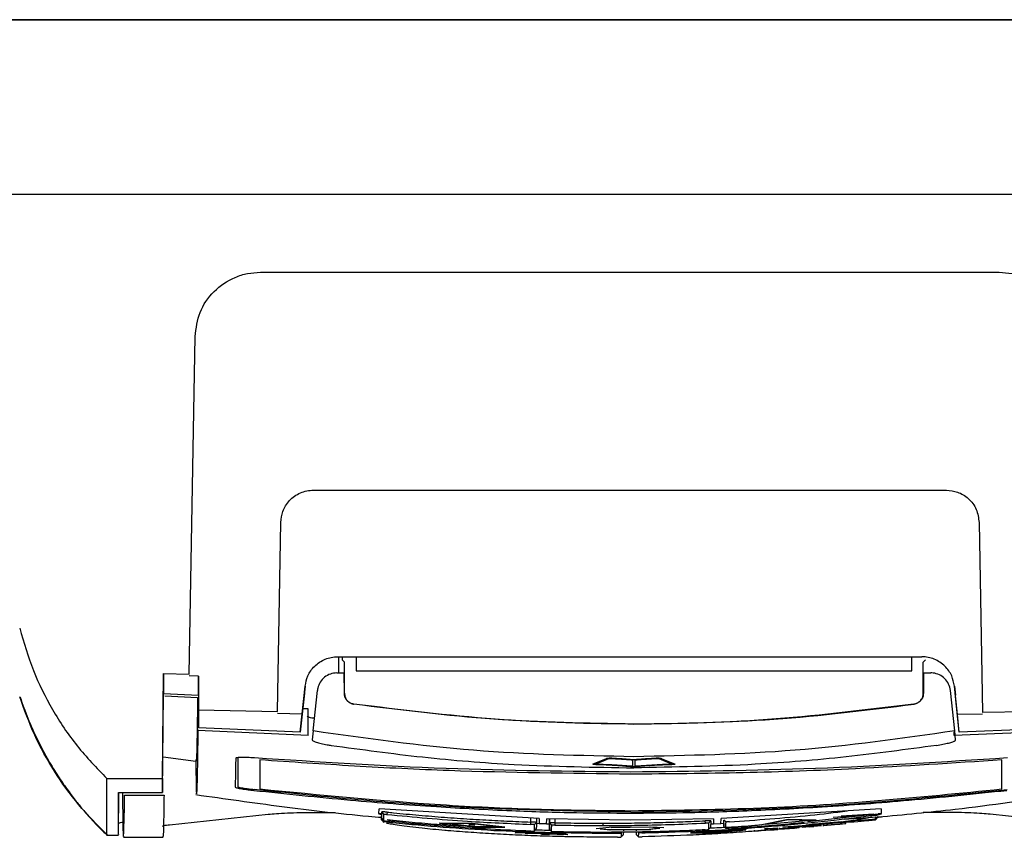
# Model space of a CAD drawing. Extents: x 189 to 1575, y -41 to 1223.
# Tile 29 of 60: x 670 to 760, y 968 to 1043. Entities that reach past the tile are written whole.
import ezdxf

# ---------------------------------------------------------------- set-up
doc = ezdxf.new("R2010")
doc.units = 0
doc.layers.get('0').update_dxf_attribs({"linetype": 'CONTINUOUS'})

msp = doc.modelspace()

# ---------------------------------------------------------------- linework, layer by layer
at = {"color": 7, "linetype": 'Continuous'}
for p, q in [((692.209, 1019.394), (760.016, 1019.394)), ((685.668, 982.503), (686.21, 1013.499)), ((697.073, 999.394), (755.177, 999.394)), ((693.77, 979.081), (694.074, 996.446)), ((758.176, 996.446), (758.481, 978.985)), ((699.297, 984.108), (752.928, 984.108)), ((752.928, 984.087), (699.297, 984.087)), ((699.378, 984.087), (699.371, 982.572)), ((699.378, 984.087), (699.372, 982.572)), ((699.723, 984.087), (699.723, 983.825)), ((699.723, 983.825), (699.923, 983.625)), ((699.923, 982.625), (699.923, 983.625)), ((700.988, 984.087), (700.988, 982.825)), ((751.988, 982.825), (751.988, 984.087)), ((753.253, 983.825), (753.053, 983.625)), ((753.053, 982.625), (753.053, 983.625)), ((683.232, 972.932), (683.312, 982.577)), ((683.312, 982.577), (685.668, 982.503)), ((683.312, 982.577), (683.312, 980.753)), ((699.223, 982.625), (699.91, 982.625)), ((699.912, 980.747), (699.91, 982.625)), ((699.923, 982.625), (699.91, 982.625)), ((699.923, 980.757), (699.923, 982.625)), ((700.988, 982.825), (751.988, 982.825)), ((753.053, 982.625), (753.065, 982.625)), ((753.053, 980.757), (753.053, 982.625)), ((753.065, 982.625), (753.063, 980.747)), ((753.065, 982.625), (753.753, 982.625)), ((686.512, 982.334), (685.666, 982.36)), ((686.512, 982.334), (686.538, 979.242)), ((686.512, 980.579), (686.512, 982.334)), ((683.233, 971.661), (683.312, 980.753)), ((683.312, 980.753), (686.512, 980.579)), ((696.246, 980.772), (695.868, 977.199)), ((696.046, 978.88), (696.315, 981.423)), ((696.313, 981.403), (696.226, 980.582)), ((696.246, 980.772), (696.226, 980.582)), ((696.313, 981.403), (696.313, 981.403)), ((696.315, 981.423), (696.315, 981.423)), ((697.04, 977.303), (697.433, 981.014)), ((699.923, 980.757), (699.912, 980.747)), ((753.063, 980.747), (753.053, 980.757)), ((755.936, 977.303), (755.543, 981.014)), ((755.912, 981.403), (755.909, 981.423)), ((755.91, 981.423), (755.909, 981.423)), ((756.187, 978.805), (755.91, 981.423)), ((755.912, 981.403), (755.998, 980.582)), ((755.912, 981.403), (755.912, 981.403)), ((756.358, 977.19), (755.978, 980.772)), ((755.978, 980.772), (755.998, 980.582)), ((683.439, 980.522), (686.439, 980.356)), ((686.512, 980.579), (686.539, 977.583)), ((700.771, 979.758), (700.781, 979.767)), ((752.204, 979.758), (752.194, 979.767)), ((686.538, 979.242), (693.77, 979.08)), ((686.539, 977.583), (686.538, 979.242)), ((693.768, 978.921), (696.046, 978.88)), ((695.868, 977.199), (696.046, 978.88)), ((696.603, 979.334), (696.094, 979.334)), ((696.581, 976.891), (696.603, 979.334)), ((758.484, 978.838), (756.187, 978.805)), ((756.358, 977.19), (756.187, 978.805)), ((765.686, 979.116), (758.481, 978.985)), ((686.466, 977.344), (686.465, 977.461)), ((696.581, 976.891), (686.466, 977.344)), ((695.867, 977.199), (686.539, 977.583)), ((697.04, 977.303), (696.952, 976.473)), ((755.898, 976.881), (755.895, 977.207)), ((766.013, 977.327), (755.898, 976.878)), ((756.023, 976.473), (755.936, 977.303)), ((765.686, 977.57), (756.359, 977.19)), ((755.996, 976.73), (755.963, 976.73)), ((683.293, 974.94), (686.293, 974.526)), ((686.278, 974.685), (686.305, 971.669)), ((722.733, 974.269), (722.733, 974.275)), ((722.733, 974.275), (722.733, 974.265)), ((722.749, 974.284), (723.972, 974.787)), ((722.749, 974.274), (723.972, 974.777)), ((722.749, 974.284), (722.749, 974.274)), ((722.964, 974.262), (724.188, 974.765)), ((723.972, 974.787), (723.972, 974.777)), ((724.467, 974.818), (724.467, 974.808)), ((726.375, 974.645), (726.375, 974.043)), ((726.488, 974.681), (726.488, 974.671)), ((726.6, 974.043), (726.6, 974.645)), ((728.509, 974.818), (728.509, 974.808)), ((728.788, 974.765), (730.011, 974.262)), ((729.003, 974.787), (730.227, 974.284)), ((729.003, 974.787), (729.003, 974.777)), ((729.003, 974.777), (730.227, 974.274)), ((730.227, 974.284), (730.227, 974.274)), ((730.243, 974.275), (730.24, 974.269)), ((730.243, 974.265), (730.24, 974.259)), ((730.243, 974.275), (730.243, 974.265)), ((722.957, 974.254), (722.956, 974.257)), ((723.114, 974.237), (723.114, 974.227)), ((726.05, 974.07), (726.05, 974.06)), ((726.925, 974.07), (726.925, 974.06)), ((729.862, 974.237), (729.862, 974.227)), ((678.112, 972.932), (683.232, 972.932)), ((683.232, 972.932), (683.233, 971.661)), ((690.133, 973.185), (690.142, 972.177)), ((679.169, 971.661), (683.233, 971.661)), ((679.179, 967.825), (679.213, 971.661)), ((679.739, 971.417), (683.36, 971.417)), ((697.104, 969.822), (699.07, 969.822)), ((703.079, 969.719), (703.098, 970.147)), ((717.8, 969.252), (703.098, 970.147)), ((703.543, 969.65), (703.344, 969.871)), ((703.845, 969.853), (703.822, 969.64)), ((749.192, 970.148), (734.49, 969.253)), ((749.177, 970.147), (749.181, 969.719)), ((749.192, 970.148), (749.181, 969.719)), ((754.999, 969.822), (753.027, 969.822)), ((683.87, 968.688), (692.916, 969.649)), ((703.078, 969.699), (703.076, 969.657)), ((703.319, 969.594), (703.076, 969.657)), ((703.078, 969.699), (703.28, 969.685)), ((703.305, 969.704), (703.079, 969.719)), ((703.327, 969.629), (703.327, 969.156)), ((703.327, 969.156), (703.328, 969.195)), ((703.525, 968.935), (703.327, 969.156)), ((703.327, 969.156), (703.338, 969.141)), ((703.328, 969.195), (703.328, 969.288)), ((703.328, 969.195), (703.528, 968.973)), ((703.33, 969.29), (703.53, 969.067)), ((703.331, 969.719), (703.331, 969.289)), ((703.331, 969.289), (703.53, 969.068)), ((703.566, 968.918), (703.525, 968.935)), ((708.638, 968.857), (711.642, 968.828)), ((708.638, 968.857), (708.638, 968.847)), ((711.642, 968.818), (708.638, 968.847)), ((708.638, 968.847), (709.387, 968.754)), ((717.037, 968.73), (717.045, 968.944)), ((717.544, 968.893), (717.344, 968.7)), ((717.544, 969.225), (717.544, 968.893)), ((717.785, 969.253), (717.789, 968.78)), ((717.8, 969.252), (717.789, 968.78)), ((718.471, 968.757), (718.49, 969.23)), ((726.147, 969.108), (718.49, 969.23)), ((718.731, 969.226), (718.731, 968.27)), ((718.944, 968.654), (718.744, 968.859)), ((719.245, 968.881), (719.24, 968.667)), ((733.801, 969.23), (726.147, 969.108)), ((733.055, 968.847), (733.045, 969.059)), ((733.544, 969.054), (733.342, 968.842)), ((733.785, 969.23), (733.789, 968.757)), ((733.801, 969.23), (733.789, 968.757)), ((734.471, 968.78), (734.49, 969.253)), ((734.944, 968.929), (734.744, 969.117)), ((738.084, 968.679), (740.641, 969.182)), ((740.641, 969.172), (738.084, 968.669)), ((740.64, 969.13), (738.57, 968.722)), ((738.57, 968.732), (742.699, 969.102)), ((742.699, 969.092), (738.57, 968.722)), ((742.699, 969.092), (740.64, 969.13)), ((740.641, 969.182), (743.184, 969.137)), ((740.641, 969.182), (740.641, 969.172)), ((743.184, 969.127), (740.641, 969.172)), ((743.184, 969.127), (742.321, 969.049)), ((748.456, 969.625), (742.432, 968.947)), ((742.645, 968.672), (746.406, 968.968)), ((743.184, 969.137), (743.184, 969.127)), ((744.795, 969.393), (749.18, 969.699)), ((748.513, 969.677), (745.511, 969.485)), ((745.793, 969.191), (749.258, 969.447)), ((748.591, 969.184), (748.759, 969.454)), ((748.656, 969.156), (748.905, 969.43)), ((748.658, 969.188), (748.905, 969.459)), ((748.728, 969.544), (748.674, 969.526)), ((749.179, 969.658), (748.759, 969.55)), ((749.181, 969.719), (748.905, 969.702)), ((749.179, 969.658), (749.18, 969.699)), ((749.258, 969.447), (749.253, 969.412)), ((768.28, 968.688), (759.194, 969.649)), ((679.578, 968.565), (679.613, 967.684)), ((711.635, 968.52), (709.345, 968.803)), ((711.641, 968.773), (709.345, 968.793)), ((709.345, 968.793), (711.635, 968.51)), ((711.386, 968.591), (711.389, 968.735)), ((711.389, 968.725), (711.386, 968.581)), ((711.386, 968.591), (711.386, 968.581)), ((711.886, 968.55), (711.386, 968.581)), ((711.389, 968.735), (711.889, 968.704)), ((711.889, 968.694), (711.389, 968.725)), ((711.634, 968.473), (714.638, 968.472)), ((713.931, 968.516), (711.635, 968.52)), ((711.635, 968.52), (711.635, 968.51)), ((711.635, 968.51), (713.931, 968.506)), ((713.931, 968.506), (711.641, 968.773)), ((711.642, 968.828), (714.638, 968.482)), ((711.642, 968.828), (711.642, 968.818)), ((714.638, 968.472), (711.642, 968.818)), ((714.638, 968.482), (714.638, 968.472)), ((715.605, 967.941), (715.605, 967.929)), ((717.33, 968.11), (717.532, 968.305)), ((717.331, 968.11), (717.531, 968.304)), ((717.789, 968.78), (717.542, 968.796)), ((717.79, 968.811), (718.472, 968.793)), ((718.731, 968.753), (718.471, 968.757)), ((718.731, 968.27), (718.931, 968.065)), ((724.23, 968.436), (723.028, 968.329)), ((724.23, 968.426), (723.028, 968.319)), ((723.028, 968.329), (723.028, 968.319)), ((723.39, 968.331), (724.385, 968.251)), ((723.448, 968.326), (723.39, 968.321)), ((723.39, 968.321), (724.385, 968.241)), ((723.625, 968.832), (723.625, 968.618)), ((724.225, 968.221), (728.045, 968.271)), ((728.05, 968.486), (724.23, 968.436)), ((728.05, 968.476), (724.23, 968.426)), ((724.23, 968.436), (724.23, 968.426)), ((724.385, 968.251), (727.886, 968.296)), ((724.385, 968.241), (727.886, 968.286)), ((724.385, 968.251), (724.385, 968.241)), ((727.89, 968.457), (724.389, 968.411)), ((725.528, 968.238), (725.528, 968.124)), ((726.712, 968.02), (726.712, 967.79)), ((726.728, 968.142), (726.728, 968.253)), ((727.886, 968.296), (728.885, 968.402)), ((727.886, 968.286), (728.885, 968.393)), ((727.886, 968.296), (727.886, 968.286)), ((728.885, 968.393), (727.89, 968.457)), ((729.248, 968.41), (728.05, 968.486)), ((728.05, 968.486), (728.05, 968.476)), ((729.248, 968.4), (728.05, 968.476)), ((729.248, 968.41), (729.248, 968.4)), ((736.774, 968.248), (731.674, 967.962)), ((731.674, 967.952), (736.774, 968.238)), ((731.674, 967.962), (731.674, 967.952)), ((731.674, 967.952), (734.217, 967.933)), ((732.159, 967.963), (736.288, 968.194)), ((732.159, 967.963), (734.218, 967.948)), ((734.218, 967.958), (732.317, 967.972)), ((733.34, 968.255), (733.531, 968.455)), ((733.789, 968.757), (733.538, 968.753)), ((733.539, 968.787), (734.472, 968.811)), ((734.218, 967.948), (736.288, 968.194)), ((736.129, 968.185), (734.218, 967.958)), ((734.218, 967.958), (734.218, 967.948)), ((734.731, 968.797), (734.471, 968.78)), ((734.73, 968.531), (734.931, 968.341)), ((734.731, 968.814), (734.731, 968.53)), ((734.731, 968.53), (734.931, 968.342)), ((735.732, 968.113), (736.774, 968.238)), ((736.774, 968.248), (736.774, 968.238)), ((737.573, 968.095), (737.565, 968.194)), ((737.573, 968.095), (737.914, 968.123)), ((737.914, 968.123), (738.179, 968.154)), ((738.084, 968.679), (738.084, 968.669)), ((738.179, 968.154), (739.04, 968.224)), ((738.638, 968.209), (738.282, 968.167)), ((738.778, 968.328), (738.469, 968.303)), ((738.787, 968.228), (738.477, 968.203)), ((739.699, 968.368), (738.778, 968.328)), ((738.787, 968.228), (738.778, 968.328)), ((739.04, 968.224), (739.358, 968.24)), ((739.358, 968.24), (739.707, 968.269)), ((739.866, 968.316), (739.857, 968.416)), ((740.207, 968.344), (739.866, 968.316)), ((741.666, 968.563), (741.286, 968.532)), ((741.286, 968.532), (741.286, 968.508)), ((741.674, 968.463), (741.294, 968.432)), ((741.294, 968.432), (741.294, 968.409)), ((741.674, 968.439), (741.674, 968.463)), ((743.713, 968.73), (741.928, 968.584)), ((743.721, 968.63), (741.936, 968.485)), ((741.936, 968.479), (742.626, 968.535)), ((741.936, 968.485), (741.936, 968.479)), ((742.26, 968.694), (742.832, 968.734)), ((742.626, 968.506), (743.015, 968.538)), ((742.626, 968.535), (742.626, 968.506)), ((743.015, 968.567), (743.721, 968.624)), ((743.015, 968.538), (743.015, 968.567)), ((743.721, 968.624), (743.721, 968.63)), ((678.095, 967.742), (679.179, 967.742)), ((678.113, 967.829), (678.112, 967.789)), ((679.179, 967.825), (679.177, 967.789)), ((679.628, 967.54), (683.267, 967.54)), ((679.633, 967.637), (679.647, 967.605)), ((683.278, 967.605), (683.267, 967.637)), ((716.523, 967.93), (716.523, 967.928)), ((719.523, 967.83), (716.523, 967.928)), ((719.523, 967.83), (718.019, 967.782)), ((719.523, 967.832), (719.523, 967.83)), ((720.438, 967.772), (720.438, 967.782)), ((725.313, 967.57), (725.512, 967.771)), ((726.71, 967.791), (726.912, 967.592)), ((726.712, 967.79), (726.912, 967.592))]:
    msp.add_line(p, q, dxfattribs=at)
at = {"color": 8, "linetype": 'Continuous'}
for p, q in [((679.551, 971.661), (679.578, 968.565)), ((717.045, 968.944), (717.045, 969.298)), ((718.744, 968.859), (718.744, 969.226)), ((719.245, 969.218), (719.245, 968.881)), ((723.609, 968.02), (723.608, 967.923)), ((725.03, 967.929), (725.03, 968.006)), ((725.414, 968.009), (725.325, 967.919)), ((726.934, 967.94), (726.851, 968.021)), ((727.231, 968.031), (727.232, 967.958))]:
    msp.add_line(p, q, dxfattribs=at)
at = {"color": 7, "linetype": 'Continuous'}
for centre, radius, start, end in [((590.394, 971.675), 89.346, 357.38892, 359.83432), ((716.993, 935.983), 31.975, 83.8155, 92.43429), ((737.819, 1004.608), 36.374, 273.22536, 276.0844), ((739.228, 987.064), 18.769, 272.98911, 276.31868)]:
    msp.add_arc(centre, radius, start, end, dxfattribs=at)
for major_axis, ratio in [((1.055, 0.086), 0.016296), ((0.729, 0.059), 0.018034)]:
    msp.add_ellipse((744.893, 968.708), major_axis=major_axis, ratio=ratio, dxfattribs=at)
for points, knots in [([(605.582, 1042.576), (609.814, 1042.576), (617.932, 1042.576), (630.13, 1042.576), (641.984, 1042.576), (654.022, 1042.576), (665.918, 1042.576), (678.119, 1042.576), (686.246, 1042.576), (690.44, 1042.576)], [0, 0, 0, 0, 0.14996, 0.287674, 0.431836, 0.569243, 0.713083, 0.851946, 1, 1, 1, 1]), ([(690.44, 1042.576), (686.748, 1042.576), (679.671, 1042.576), (668.975, 1042.576), (658.506, 1042.576), (648, 1042.576), (637.467, 1042.576), (627.073, 1042.576), (616.369, 1042.576), (609.314, 1042.576), (605.582, 1042.576)], [0, 0, 0, 0, 0.130315, 0.249839, 0.377648, 0.500001, 0.620993, 0.750003, 0.867745, 1, 1, 1, 1]), ([(690.44, 1042.576), (694.131, 1042.576), (701.208, 1042.576), (711.905, 1042.576), (722.374, 1042.576), (732.88, 1042.576), (743.413, 1042.576), (753.806, 1042.576), (764.51, 1042.576), (771.565, 1042.576), (775.298, 1042.576)], [0, 0, 0, 0, 0.130315, 0.249839, 0.377648, 0.500001, 0.620993, 0.750003, 0.867745, 1, 1, 1, 1]), ([(775.298, 1042.576), (771.066, 1042.576), (762.947, 1042.576), (750.749, 1042.576), (738.895, 1042.576), (726.857, 1042.576), (714.962, 1042.576), (702.761, 1042.576), (694.634, 1042.576), (690.44, 1042.576)], [0, 0, 0, 0, 0.14996, 0.287673, 0.431836, 0.569243, 0.713082, 0.851946, 1, 1, 1, 1]), ([(617.407, 1026.576), (620.575, 1026.576), (626.654, 1026.576), (635.81, 1026.576), (644.808, 1026.576), (653.841, 1026.576), (662.941, 1026.576), (671.857, 1026.576), (681.087, 1026.576), (687.177, 1026.576), (690.44, 1026.576)], [0, 0, 0, 0, 0.130268, 0.250004, 0.376338, 0.5, 0.621026, 0.749997, 0.86605, 1, 1, 1, 1]), ([(690.44, 1026.576), (693.666, 1026.576), (699.689, 1026.576), (708.821, 1026.576), (717.64, 1026.576), (726.648, 1026.576), (735.582, 1026.576), (744.487, 1026.576), (753.537, 1026.576), (759.55, 1026.576), (762.68, 1026.576)], [0, 0, 0, 0, 0.133904, 0.250002, 0.378994, 0.500001, 0.623934, 0.749995, 0.86989, 1, 1, 1, 1]), ([(686.21, 1013.499), (686.307, 1014.256), (686.501, 1015.769), (687.85, 1017.73), (689.502, 1018.845), (691.02, 1019.327), (691.813, 1019.372), (692.209, 1019.394)], [0, 0, 0, 0, 0.249774, 0.499505, 0.750021, 0.875267, 1, 1, 1, 1]), ([(760.016, 1019.394), (760.413, 1019.371), (761.209, 1019.327), (762.727, 1018.842), (764.376, 1017.728), (765.724, 1015.769), (765.918, 1014.256), (766.015, 1013.499)], [0, 0, 0, 0, 0.12515, 0.250848, 0.500501, 0.750228, 1, 1, 1, 1]), ([(694.074, 996.446), (694.113, 996.786), (694.197, 997.51), (694.721, 998.326), (695.327, 998.862), (695.872, 999.164), (696.461, 999.359), (696.869, 999.382), (697.073, 999.394)], [0, 0, 0, 0, 0.224231, 0.477145, 0.610632, 0.742986, 0.871716, 1, 1, 1, 1]), ([(755.177, 999.394), (755.523, 999.359), (756.258, 999.284), (757.081, 998.767), (757.615, 998.178), (758.042, 997.463), (758.123, 996.852), (758.176, 996.446)], [0, 0, 0, 0, 0.2173864, 0.4628233, 0.5972157, 0.7329546, 1, 1, 1, 1]), ([(670.113, 986.722), (670.496, 985.422), (671.253, 982.849), (673.054, 979.231), (675.288, 975.864), (677.17, 973.911), (678.113, 972.932)], [0, 0, 0, 0, 0.253675, 0.501851, 0.75038, 1, 1, 1, 1]), ([(696.314, 981.424), (696.377, 981.739), (696.512, 982.408), (697.153, 983.304), (697.961, 983.841), (698.713, 984.076), (699.103, 984.097), (699.297, 984.108)], [0, 0, 0, 0, 0.223818, 0.475101, 0.739284, 0.869848, 1, 1, 1, 1]), ([(755.911, 981.424), (755.848, 981.739), (755.713, 982.408), (755.072, 983.304), (754.262, 983.842), (753.51, 984.075), (753.121, 984.097), (752.928, 984.108)], [0, 0, 0, 0, 0.223825, 0.475114, 0.739298, 0.870731, 1, 1, 1, 1]), ([(699.223, 982.625), (699.021, 982.605), (698.618, 982.565), (698.081, 982.257), (697.673, 981.804), (697.482, 981.357), (697.443, 981.086), (697.433, 981.014)], [0, 0, 0, 0, 0.228509, 0.457004, 0.686324, 0.917118, 1, 1, 1, 1]), ([(755.543, 981.014), (755.502, 981.214), (755.419, 981.614), (755.05, 982.12), (754.549, 982.477), (754.086, 982.613), (753.819, 982.622), (753.753, 982.625)], [0, 0, 0, 0, 0.231997, 0.464006, 0.695373, 0.925281, 1, 1, 1, 1]), ([(700.771, 979.758), (700.662, 979.785), (700.443, 979.839), (700.172, 980.05), (699.983, 980.332), (699.917, 980.58), (699.913, 980.72), (699.912, 980.747)], [0, 0, 0, 0, 0.234716, 0.4693966, 0.7047654, 0.9413485, 1, 1, 1, 1]), ([(699.923, 980.757), (699.934, 980.644), (699.956, 980.42), (700.129, 980.12), (700.382, 979.893), (700.619, 979.794), (700.755, 979.771), (700.781, 979.767)], [0, 0, 0, 0, 0.236091, 0.472205, 0.70829, 0.94439, 1, 1, 1, 1]), ([(752.194, 979.767), (752.304, 979.794), (752.524, 979.848), (752.796, 980.061), (752.984, 980.344), (753.049, 980.592), (753.052, 980.731), (753.053, 980.757)], [0, 0, 0, 0, 0.236107, 0.472208, 0.708292, 0.9444, 1, 1, 1, 1]), ([(753.063, 980.747), (753.052, 980.635), (753.03, 980.409), (752.856, 980.109), (752.6, 979.882), (752.364, 979.785), (752.229, 979.762), (752.204, 979.758)], [0, 0, 0, 0, 0.237604, 0.475207, 0.712166, 0.947874, 1, 1, 1, 1]), ([(678.112, 967.789), (677.223, 968.687), (675.444, 970.481), (673.243, 973.571), (671.396, 976.882), (670.54, 979.254), (670.112, 980.439)], [0, 0, 0, 0, 0.2500018, 0.5000009, 0.7499979, 1, 1, 1, 1]), ([(670.155, 980.399), (670.38, 979.754), (670.845, 978.42), (671.729, 976.505), (672.655, 974.729), (673.547, 973.267), (674.382, 972.05), (675.15, 971.027), (676.103, 969.846), (677.056, 968.767), (677.746, 968.103), (678.071, 967.789)], [0, 0, 0, 0, 0.07625, 0.157804, 0.238195, 0.321107, 0.409031, 0.502664, 0.601709, 0.812033, 1, 1, 1, 1]), ([(686.439, 980.356), (686.426, 979.285), (686.399, 977.142), (686.359, 975.315), (686.327, 974.432), (686.308, 974.56), (686.303, 974.596)], [0, 0, 0, 0, 0.295168, 0.590366, 0.885515, 1, 1, 1, 1]), ([(726.488, 977.926), (722.196, 978.002), (713.592, 978.155), (705.052, 979.223), (700.771, 979.758)], [0, 0, 0, 0, 0.498734, 1, 1, 1, 1]), ([(752.194, 979.767), (747.98, 979.25), (739.531, 978.212), (726.685, 977.804), (713.728, 978.184), (705.104, 979.239), (700.781, 979.767)], [0, 0, 0, 0, 0.2468463, 0.4949191, 0.7468069, 1, 1, 1, 1]), ([(726.488, 977.926), (730.779, 978.002), (739.384, 978.155), (747.924, 979.223), (752.204, 979.758)], [0, 0, 0, 0, 0.498734, 1, 1, 1, 1]), ([(697.165, 978.462), (697.132, 978.465), (696.884, 978.486), (696.594, 978.55), (696.543, 978.613), (696.518, 978.643)], [0, 0, 0, 0, 0.073074, 0.546446, 1, 1, 1, 1]), ([(686.466, 977.344), (686.452, 976.272), (686.425, 974.129), (686.385, 972.304), (686.354, 971.422), (686.335, 971.544), (686.33, 971.577)], [0, 0, 0, 0, 0.29705, 0.594128, 0.891158, 1, 1, 1, 1]), ([(726.488, 974.936), (721.572, 975.034), (711.709, 975.232), (701.94, 976.611), (697.04, 977.303)], [0, 0, 0, 0, 0.498392, 1, 1, 1, 1]), ([(755.936, 977.303), (751.067, 976.615), (741.299, 975.235), (731.435, 975.036), (726.488, 974.936)], [0, 0, 0, 0, 0.498392, 1, 1, 1, 1]), ([(696.952, 976.473), (696.97, 976.444), (697.004, 976.387), (697.309, 976.272), (697.762, 976.151), (698.26, 976.049), (698.586, 975.997), (698.71, 975.977)], [0, 0, 0, 0, 0.216959, 0.433922, 0.65095, 0.866844, 1, 1, 1, 1]), ([(754.266, 975.977), (754.465, 976.01), (754.865, 976.075), (755.393, 976.195), (755.79, 976.313), (755.999, 976.41), (756.016, 976.455), (756.023, 976.473)], [0, 0, 0, 0, 0.213264, 0.426479, 0.641066, 0.857398, 1, 1, 1, 1]), ([(698.71, 975.977), (701.501, 975.597), (707.083, 974.837), (716.352, 974.086), (722.828, 973.977), (726.488, 973.915)], [0, 0, 0, 0, 0.30309, 0.606177, 1, 1, 1, 1]), ([(754.266, 975.977), (751.503, 975.601), (745.976, 974.847), (736.708, 974.09), (730.204, 973.978), (726.488, 973.915)], [0, 0, 0, 0, 0.300088, 0.600173, 1, 1, 1, 1]), ([(689.943, 974.791), (689.934, 974.253), (689.917, 973.175), (689.902, 972.479), (689.895, 972.13)], [0, 0, 0, 0, 0.499844, 1, 1, 1, 1]), ([(691.654, 974.827), (691.432, 974.841), (690.992, 974.868), (690.424, 974.873), (690.105, 974.852), (689.963, 974.822), (689.949, 974.801), (689.943, 974.791)], [0, 0, 0, 0, 0.2478634, 0.4911048, 0.7410803, 0.870528, 1, 1, 1, 1]), ([(690.142, 974.845), (690.143, 974.35), (690.144, 973.264), (690.143, 972.56), (690.142, 972.177)], [0, 0, 0, 0, 0.4558, 1, 1, 1, 1]), ([(726.209, 973.53), (720.56, 973.588), (709.03, 973.708), (697.523, 974.449), (691.654, 974.827)], [0, 0, 0, 0, 0.489914, 1, 1, 1, 1]), ([(726.198, 973.332), (720.641, 973.397), (712.182, 973.494), (700.831, 974.048), (695.039, 974.448), (692.142, 974.647)], [0, 0, 0, 0, 0.489025, 0.744472, 1, 1, 1, 1]), ([(692.142, 974.647), (692.143, 974.143), (692.144, 973.065), (692.143, 972.356), (692.142, 971.98)], [0, 0, 0, 0, 0.468432, 1, 1, 1, 1]), ([(723.086, 974.2), (723.041, 974.203), (722.953, 974.207), (722.84, 974.22), (722.76, 974.236), (722.728, 974.251), (722.731, 974.261), (722.733, 974.265)], [0, 0, 0, 0, 0.209362, 0.417564, 0.643769, 0.854764, 1, 1, 1, 1]), ([(722.733, 974.275), (722.734, 974.276), (722.735, 974.277), (722.74, 974.28), (722.746, 974.283), (722.749, 974.284)], [0, 0, 0, 0, 0.250146, 0.500413, 1, 1, 1, 1]), ([(722.733, 974.265), (722.734, 974.266), (722.735, 974.267), (722.74, 974.27), (722.746, 974.273), (722.749, 974.274)], [0, 0, 0, 0, 0.250146, 0.500413, 1, 1, 1, 1]), ([(722.956, 974.257), (722.957, 974.258), (722.958, 974.259), (722.961, 974.261), (722.963, 974.262), (722.964, 974.262)], [0, 0, 0, 0, 0.3615575, 0.6810095, 1, 1, 1, 1]), ([(723.972, 974.787), (723.99, 974.792), (724.027, 974.804), (724.131, 974.816), (724.259, 974.821), (724.375, 974.822), (724.442, 974.819), (724.467, 974.818)], [0, 0, 0, 0, 0.229291, 0.459096, 0.67247, 0.88182, 1, 1, 1, 1]), ([(723.972, 974.777), (723.99, 974.782), (724.027, 974.794), (724.131, 974.806), (724.259, 974.811), (724.375, 974.812), (724.442, 974.809), (724.467, 974.808)], [0, 0, 0, 0, 0.2292923, 0.4590946, 0.6724702, 0.8818209, 1, 1, 1, 1]), ([(724.188, 974.765), (724.196, 974.768), (724.213, 974.773), (724.263, 974.779), (724.322, 974.782), (724.372, 974.781), (724.399, 974.78), (724.407, 974.78)], [0, 0, 0, 0, 0.2412, 0.48332, 0.706296, 0.90713, 1, 1, 1, 1]), ([(724.407, 974.78), (724.678, 974.765), (725.157, 974.738), (725.812, 974.692), (726.187, 974.661), (726.375, 974.645)], [0, 0, 0, 0, 0.392597, 0.695314, 1, 1, 1, 1]), ([(724.467, 974.818), (724.658, 974.808), (725.108, 974.784), (725.786, 974.738), (726.253, 974.7), (726.488, 974.681)], [0, 0, 0, 0, 0.268447, 0.632612, 1, 1, 1, 1]), ([(724.467, 974.808), (724.658, 974.798), (725.108, 974.774), (725.786, 974.728), (726.253, 974.69), (726.488, 974.671)], [0, 0, 0, 0, 0.268448, 0.632613, 1, 1, 1, 1]), ([(760.26, 974.647), (755.789, 974.35), (747.885, 973.824), (736.526, 973.411), (729.641, 973.359), (726.198, 973.332)], [0, 0, 0, 0, 0.394239, 0.697037, 1, 1, 1, 1]), ([(760.771, 974.827), (754.901, 974.449), (743.392, 973.708), (731.86, 973.588), (726.209, 973.53)], [0, 0, 0, 0, 0.509992, 1, 1, 1, 1]), ([(726.488, 974.681), (726.658, 974.695), (727.058, 974.728), (727.731, 974.775), (728.249, 974.804), (728.509, 974.818)], [0, 0, 0, 0, 0.2678424, 0.6321269, 1, 1, 1, 1]), ([(726.488, 974.671), (726.658, 974.685), (727.058, 974.718), (727.731, 974.765), (728.249, 974.793), (728.509, 974.808)], [0, 0, 0, 0, 0.267842, 0.632126, 1, 1, 1, 1]), ([(726.6, 974.645), (726.844, 974.665), (727.275, 974.7), (727.936, 974.745), (728.357, 974.768), (728.568, 974.78)], [0, 0, 0, 0, 0.391206, 0.694454, 1, 1, 1, 1]), ([(728.509, 974.818), (728.552, 974.819), (728.638, 974.822), (728.771, 974.82), (728.886, 974.812), (728.965, 974.8), (728.992, 974.791), (729.003, 974.787)], [0, 0, 0, 0, 0.206493, 0.412049, 0.633635, 0.837179, 1, 1, 1, 1]), ([(728.509, 974.808), (728.552, 974.809), (728.638, 974.812), (728.771, 974.81), (728.886, 974.802), (728.965, 974.79), (728.992, 974.781), (729.003, 974.777)], [0, 0, 0, 0, 0.206492, 0.412048, 0.633635, 0.837184, 1, 1, 1, 1]), ([(728.568, 974.78), (728.586, 974.78), (728.621, 974.782), (728.675, 974.781), (728.723, 974.778), (728.765, 974.773), (728.78, 974.768), (728.788, 974.765)], [0, 0, 0, 0, 0.187545, 0.375067, 0.564694, 0.770457, 1, 1, 1, 1]), ([(730.018, 974.264), (730.018, 974.262), (730.018, 974.257), (729.989, 974.249), (729.941, 974.242), (729.893, 974.238), (729.867, 974.237), (729.862, 974.237)], [0, 0, 0, 0, 0.183365, 0.453336, 0.712932, 0.946055, 1, 1, 1, 1]), ([(730.011, 974.262), (730.013, 974.261), (730.015, 974.26), (730.018, 974.259), (730.019, 974.258), (730.019, 974.257)], [0, 0, 0, 0, 0.361271, 0.680361, 1, 1, 1, 1]), ([(730.227, 974.284), (730.229, 974.284), (730.232, 974.282), (730.238, 974.279), (730.241, 974.276), (730.243, 974.275)], [0, 0, 0, 0, 0.250199, 0.500413, 1, 1, 1, 1]), ([(730.227, 974.274), (730.229, 974.273), (730.232, 974.272), (730.238, 974.269), (730.241, 974.266), (730.243, 974.265)], [0, 0, 0, 0, 0.250199, 0.500456, 1, 1, 1, 1]), ([(760.26, 971.98), (760.26, 972.224), (760.26, 972.911), (760.26, 973.967), (760.26, 974.647)], [0, 0, 0, 0, 0.355162, 1, 1, 1, 1]), ([(723.114, 974.237), (723.095, 974.238), (723.057, 974.24), (723.01, 974.245), (722.973, 974.252), (722.963, 974.257), (722.958, 974.26)], [0, 0, 0, 0, 0.236744, 0.472995, 0.721755, 1, 1, 1, 1]), ([(723.114, 974.227), (723.095, 974.228), (723.057, 974.23), (723.01, 974.235), (722.973, 974.242), (722.963, 974.247), (722.958, 974.25)], [0, 0, 0, 0, 0.236744, 0.472995, 0.721755, 1, 1, 1, 1]), ([(725.917, 974.038), (725.709, 974.056), (725.189, 974.101), (724.226, 974.156), (723.47, 974.185), (723.086, 974.2)], [0, 0, 0, 0, 0.247486, 0.617888, 1, 1, 1, 1]), ([(726.05, 974.07), (725.772, 974.093), (725.194, 974.141), (724.191, 974.196), (723.476, 974.223), (723.114, 974.237)], [0, 0, 0, 0, 0.3150374, 0.6532466, 1, 1, 1, 1]), ([(726.05, 974.06), (725.772, 974.083), (725.194, 974.131), (724.191, 974.186), (723.476, 974.213), (723.114, 974.227)], [0, 0, 0, 0, 0.3150374, 0.6532466, 1, 1, 1, 1]), ([(726.488, 974.016), (726.433, 974.016), (726.289, 974.017), (726.091, 974.025), (725.967, 974.035), (725.917, 974.038)], [0, 0, 0, 0, 0.268695, 0.710345, 1, 1, 1, 1]), ([(726.375, 974.053), (726.339, 974.054), (726.268, 974.056), (726.159, 974.061), (726.09, 974.067), (726.05, 974.07)], [0, 0, 0, 0, 0.313939, 0.599882, 1, 1, 1, 1]), ([(726.375, 974.043), (726.339, 974.044), (726.268, 974.046), (726.159, 974.051), (726.09, 974.057), (726.05, 974.06)], [0, 0, 0, 0, 0.313942, 0.599882, 1, 1, 1, 1]), ([(727.058, 974.038), (727.013, 974.035), (726.893, 974.025), (726.697, 974.017), (726.549, 974.016), (726.488, 974.016)], [0, 0, 0, 0, 0.268254, 0.701874, 1, 1, 1, 1]), ([(726.925, 974.07), (726.894, 974.067), (726.83, 974.062), (726.722, 974.056), (726.642, 974.054), (726.6, 974.053)], [0, 0, 0, 0, 0.312717, 0.649303, 1, 1, 1, 1]), ([(726.925, 974.06), (726.894, 974.057), (726.83, 974.052), (726.722, 974.046), (726.642, 974.044), (726.6, 974.043)], [0, 0, 0, 0, 0.312712, 0.649303, 1, 1, 1, 1]), ([(729.862, 974.237), (729.535, 974.225), (728.855, 974.199), (727.846, 974.146), (727.235, 974.095), (726.925, 974.07)], [0, 0, 0, 0, 0.313339, 0.651186, 1, 1, 1, 1]), ([(729.862, 974.227), (729.535, 974.215), (728.855, 974.189), (727.846, 974.135), (727.235, 974.085), (726.925, 974.06)], [0, 0, 0, 0, 0.313339, 0.651186, 1, 1, 1, 1]), ([(729.89, 974.2), (729.54, 974.187), (728.867, 974.161), (727.898, 974.108), (727.341, 974.062), (727.058, 974.038)], [0, 0, 0, 0, 0.3477043, 0.6689997, 1, 1, 1, 1]), ([(730.019, 974.257), (730.02, 974.254), (730.02, 974.248), (729.99, 974.239), (729.94, 974.232), (729.893, 974.228), (729.867, 974.227), (729.862, 974.227)], [0, 0, 0, 0, 0.2482093, 0.4967435, 0.7357265, 0.9503388, 1, 1, 1, 1]), ([(730.234, 974.246), (730.218, 974.24), (730.186, 974.227), (730.08, 974.213), (729.977, 974.204), (729.91, 974.201), (729.89, 974.2)], [0, 0, 0, 0, 0.307076, 0.594058, 0.878382, 1, 1, 1, 1]), ([(678.11, 967.789), (678.111, 967.984), (678.111, 968.372), (678.112, 970.088), (678.113, 971.984), (678.113, 972.932)], [0, 0, 0, 0, 0.333333, 0.666667, 1, 1, 1, 1]), ([(679.177, 967.789), (679.176, 967.944), (679.174, 968.253), (679.172, 969.544), (679.17, 970.956), (679.169, 971.661)], [0, 0, 0, 0, 0.333333, 0.666667, 1, 1, 1, 1]), ([(689.895, 972.13), (689.919, 972.116), (689.968, 972.087), (690.353, 972.014), (690.82, 971.945), (691.255, 971.888), (691.486, 971.861), (691.601, 971.848)], [0, 0, 0, 0, 0.246698, 0.490259, 0.740982, 0.87054, 1, 1, 1, 1]), ([(690.142, 972.177), (690.158, 972.166), (690.189, 972.145), (690.447, 972.093), (690.826, 972.032), (691.248, 971.974), (691.533, 971.942), (691.642, 971.929)], [0, 0, 0, 0, 0.212612, 0.425423, 0.635906, 0.861174, 1, 1, 1, 1]), ([(691.601, 971.848), (694.554, 971.536), (700.13, 970.947), (708.025, 970.347), (714.944, 969.98), (720.881, 969.792), (724.511, 969.771), (726.162, 969.761)], [0, 0, 0, 0, 0.257076, 0.485615, 0.685601, 0.857053, 1, 1, 1, 1]), ([(726.202, 969.846), (720.643, 969.95), (712.092, 970.11), (700.576, 970.992), (694.621, 971.617), (691.642, 971.929)], [0, 0, 0, 0, 0.4814, 0.740612, 1, 1, 1, 1]), ([(692.142, 971.98), (697.674, 971.442), (706.101, 970.622), (717.469, 970.07), (723.29, 970.01), (726.202, 969.98)], [0, 0, 0, 0, 0.488399, 0.74408, 1, 1, 1, 1]), ([(726.162, 969.761), (727.767, 969.771), (731.329, 969.791), (737.198, 969.973), (744.117, 970.336), (752.079, 970.936), (757.722, 971.532), (760.719, 971.848)], [0, 0, 0, 0, 0.139026, 0.308522, 0.508516, 0.73902, 1, 1, 1, 1]), ([(726.202, 969.98), (729.96, 970.029), (737.525, 970.129), (748.885, 970.837), (756.467, 971.599), (760.26, 971.98)], [0, 0, 0, 0, 0.3302905, 0.6649464, 1, 1, 1, 1]), ([(726.202, 969.846), (731.975, 969.952), (743.524, 970.166), (755.014, 971.342), (760.76, 971.929)], [0, 0, 0, 0, 0.499919, 1, 1, 1, 1]), ([(683.36, 971.417), (683.351, 970.733), (683.333, 969.364), (683.306, 968.092), (683.287, 967.768), (683.278, 967.605)], [0, 0, 0, 0, 0.333333, 0.666667, 1, 1, 1, 1]), ([(686.291, 971.462), (688.914, 971.089), (694.148, 970.345), (699.85, 969.663), (702.942, 969.411), (703.352, 969.378)], [0, 0, 0, 0, 0.465801, 0.929138, 1, 1, 1, 1]), ([(748.881, 969.403), (751.254, 969.626), (756.974, 970.166), (762.616, 970.984), (765.918, 971.462)], [0, 0, 0, 0, 0.414752, 1, 1, 1, 1]), ([(692.915, 969.649), (693.153, 969.674), (693.627, 969.723), (694.659, 969.778), (695.833, 969.816), (696.68, 969.82), (697.104, 969.823)], [0, 0, 0, 0, 0.250703, 0.499994, 0.749489, 1, 1, 1, 1]), ([(703.331, 969.289), (703.331, 969.298), (703.333, 969.343), (703.335, 969.432), (703.339, 969.606), (703.342, 969.764), (703.344, 969.871)], [0, 0, 0, 0, 0.058297, 0.291475, 0.52466, 1, 1, 1, 1]), ([(703.845, 969.853), (703.794, 969.856), (703.688, 969.863), (703.54, 969.87), (703.422, 969.875), (703.355, 969.875), (703.348, 969.872), (703.344, 969.871)], [0, 0, 0, 0, 0.193577, 0.408806, 0.623465, 0.837596, 1, 1, 1, 1]), ([(703.845, 969.853), (704.039, 969.833), (705.011, 969.732), (706.374, 969.604), (708.321, 969.437), (709.881, 969.319), (711.441, 969.215), (712.96, 969.124), (714.827, 969.026), (716.306, 968.971), (717.045, 968.944)], [0, 0, 0, 0, 0.044309, 0.221551, 0.310171, 0.48741, 0.576031, 0.664649, 0.832312, 1, 1, 1, 1]), ([(735.258, 968.968), (737.731, 969.136), (741.341, 969.381), (744.933, 969.819), (746.064, 969.957)], [0, 0, 0, 0, 0.685138, 1, 1, 1, 1]), ([(759.194, 969.649), (758.956, 969.674), (758.48, 969.723), (757.446, 969.778), (756.27, 969.816), (755.423, 969.82), (754.999, 969.823)], [0, 0, 0, 0, 0.250627, 0.499983, 0.749418, 1, 1, 1, 1]), ([(679.576, 968.897), (679.543, 968.893), (679.21, 968.853), (679.198, 968.808), (679.186, 968.767)], [0, 0, 0, 0, 0.097405, 1, 1, 1, 1]), ([(703.418, 969.192), (703.417, 969.192), (703.376, 969.195), (703.341, 969.197), (703.332, 969.196), (703.328, 969.195)], [0, 0, 0, 0, 0.02484, 0.581755, 1, 1, 1, 1]), ([(703.332, 969.143), (703.366, 969.106), (703.433, 969.031), (703.5, 968.956), (703.534, 968.919)], [0, 0, 0, 0, 0.499995, 1, 1, 1, 1]), ([(703.528, 968.973), (703.527, 968.97), (703.527, 968.962), (703.526, 968.949), (703.526, 968.94), (703.525, 968.935)], [0, 0, 0, 0, 0.300419, 0.600776, 1, 1, 1, 1]), ([(703.807, 968.955), (703.776, 968.958), (703.715, 968.965), (703.632, 968.971), (703.568, 968.975), (703.533, 968.976), (703.529, 968.974), (703.528, 968.973)], [0, 0, 0, 0, 0.207137, 0.413618, 0.628747, 0.84064, 1, 1, 1, 1]), ([(703.53, 969.068), (703.533, 969.16), (703.537, 969.326), (703.541, 969.551), (703.543, 969.65)], [0, 0, 0, 0, 0.56, 1, 1, 1, 1]), ([(703.53, 969.068), (703.535, 969.065), (703.544, 969.06), (703.616, 969.048), (703.709, 969.036), (703.777, 969.028), (703.811, 969.024)], [0, 0, 0, 0, 0.280315, 0.5595, 0.779503, 1, 1, 1, 1]), ([(703.543, 969.65), (703.549, 969.652), (703.559, 969.657), (703.633, 969.655), (703.725, 969.65), (703.79, 969.643), (703.822, 969.64)], [0, 0, 0, 0, 0.27964, 0.559147, 0.779554, 1, 1, 1, 1]), ([(703.807, 968.955), (703.999, 968.936), (704.959, 968.836), (708.994, 968.452), (715.403, 968.018), (721.05, 967.953), (723.608, 967.923)], [0, 0, 0, 0, 0.029189, 0.145951, 0.613131, 1, 1, 1, 1]), ([(717.024, 968.106), (714.553, 968.215), (710.141, 968.409), (705.745, 968.836), (703.811, 969.024)], [0, 0, 0, 0, 0.55999, 1, 1, 1, 1]), ([(703.822, 969.64), (706.285, 969.408), (710.683, 968.993), (715.096, 968.81), (717.037, 968.73)], [0, 0, 0, 0, 0.5599963, 1, 1, 1, 1]), ([(703.829, 969.163), (704.021, 969.143), (704.981, 969.043), (706.71, 968.88), (708.854, 968.693), (710.232, 968.61), (710.838, 968.573)], [0, 0, 0, 0, 0.082308, 0.41152, 0.740739, 1, 1, 1, 1]), ([(717.544, 968.893), (717.54, 968.896), (717.531, 968.902), (717.453, 968.916), (717.33, 968.929), (717.186, 968.94), (717.087, 968.942), (717.045, 968.944)], [0, 0, 0, 0, 0.192793, 0.406417, 0.6219, 0.837432, 1, 1, 1, 1]), ([(717.544, 968.893), (717.544, 968.88), (717.543, 968.816), (717.54, 968.675), (717.536, 968.484), (717.533, 968.364), (717.531, 968.304)], [0, 0, 0, 0, 0.0546683, 0.2733534, 0.6366653, 1, 1, 1, 1]), ([(718.731, 968.27), (718.731, 968.279), (718.732, 968.323), (718.735, 968.433), (718.739, 968.581), (718.742, 968.734), (718.743, 968.817), (718.744, 968.859)], [0, 0, 0, 0, 0.056113, 0.280569, 0.640276, 0.820137, 1, 1, 1, 1]), ([(719.245, 968.881), (719.195, 968.882), (719.089, 968.882), (718.941, 968.879), (718.824, 968.872), (718.755, 968.865), (718.748, 968.861), (718.744, 968.859)], [0, 0, 0, 0, 0.191561, 0.405523, 0.619795, 0.834426, 1, 1, 1, 1]), ([(719.245, 968.881), (719.44, 968.877), (720.027, 968.865), (721.004, 968.849), (722.268, 968.835), (723.142, 968.833), (723.625, 968.832)], [0, 0, 0, 0, 0.13387, 0.401617, 0.669355, 1, 1, 1, 1]), ([(723.625, 968.832), (723.82, 968.832), (724.796, 968.833), (726.552, 968.849), (728.805, 968.896), (730.969, 968.965), (732.353, 969.028), (733.045, 969.059)], [0, 0, 0, 0, 0.062112, 0.310575, 0.559032, 0.779505, 1, 1, 1, 1]), ([(723.625, 968.618), (723.82, 968.618), (724.795, 968.619), (726.855, 968.639), (729.804, 968.705), (731.971, 968.8), (733.055, 968.847)], [0, 0, 0, 0, 0.062044, 0.310228, 0.655064, 1, 1, 1, 1]), ([(727.232, 967.958), (727.436, 967.962), (728.452, 967.982), (731.095, 968.058), (734.346, 968.212), (737.593, 968.43), (740.026, 968.625), (742.456, 968.853), (745.268, 969.15), (747.266, 969.405), (748.457, 969.557)], [0, 0, 0, 0, 0.028649, 0.143245, 0.372455, 0.487052, 0.601647, 0.716246, 0.830843, 1, 1, 1, 1]), ([(733.544, 969.054), (733.54, 969.055), (733.531, 969.059), (733.454, 969.063), (733.331, 969.064), (733.187, 969.063), (733.088, 969.06), (733.045, 969.059)], [0, 0, 0, 0, 0.1907861, 0.4055081, 0.6200299, 0.8344201, 1, 1, 1, 1]), ([(733.342, 968.841), (733.339, 968.844), (733.333, 968.848), (733.283, 968.851), (733.211, 968.852), (733.13, 968.85), (733.076, 968.848), (733.055, 968.847)], [0, 0, 0, 0, 0.214815, 0.429627, 0.643884, 0.857651, 1, 1, 1, 1]), ([(733.342, 968.841), (733.342, 968.828), (733.342, 968.762), (733.34, 968.619), (733.342, 968.431), (733.341, 968.313), (733.34, 968.254)], [0, 0, 0, 0, 0.057325, 0.286638, 0.643304, 1, 1, 1, 1]), ([(733.544, 969.054), (733.544, 969.04), (733.543, 968.973), (733.54, 968.829), (733.536, 968.634), (733.533, 968.515), (733.531, 968.455)], [0, 0, 0, 0, 0.057355, 0.28677, 0.643373, 1, 1, 1, 1]), ([(734.731, 968.53), (734.731, 968.539), (734.732, 968.581), (734.735, 968.689), (734.739, 968.869), (734.743, 969.034), (734.744, 969.117)], [0, 0, 0, 0, 0.053893, 0.269456, 0.6347137, 1, 1, 1, 1]), ([(734.931, 968.342), (734.932, 968.398), (734.935, 968.49), (734.938, 968.64), (734.941, 968.777), (734.943, 968.879), (734.944, 968.929)], [0, 0, 0, 0, 0.340001, 0.559999, 0.779999, 1, 1, 1, 1]), ([(735.258, 968.968), (735.213, 968.965), (735.125, 968.959), (735.023, 968.948), (734.958, 968.937), (734.949, 968.932), (734.944, 968.929)], [0, 0, 0, 0, 0.280359, 0.559663, 0.779754, 1, 1, 1, 1]), ([(742.131, 968.913), (741.776, 968.872), (739.487, 968.608), (737.187, 968.466), (735.242, 968.347)], [0, 0, 0, 0, 0.1548097, 1, 1, 1, 1]), ([(748.342, 969.417), (748.298, 969.401), (748.108, 969.328), (746.82, 969.113), (744.854, 968.833), (743.315, 968.658), (742.545, 968.57)], [0, 0, 0, 0, 0.10291, 0.45136, 0.725666, 1, 1, 1, 1]), ([(745.584, 968.96), (745.096, 968.917), (744.225, 968.84), (743.258, 968.766), (742.832, 968.734)], [0, 0, 0, 0, 0.55983, 1, 1, 1, 1]), ([(748.591, 969.184), (748.089, 969.144), (747.192, 969.074), (746.294, 969.012), (745.899, 968.986)], [0, 0, 0, 0, 0.560006, 1, 1, 1, 1]), ([(746.408, 968.945), (746.497, 968.953), (747.134, 969.005), (747.868, 969.073), (748.545, 969.138), (748.619, 969.15), (748.656, 969.156)], [0, 0, 0, 0, 0.059317, 0.424778, 0.712432, 1, 1, 1, 1]), ([(748.456, 969.625), (748.498, 969.631), (748.584, 969.643), (748.673, 969.658), (748.724, 969.67), (748.73, 969.673), (748.733, 969.675)], [0, 0, 0, 0, 0.2797596, 0.5586208, 0.7788251, 1, 1, 1, 1]), ([(748.457, 969.557), (748.498, 969.562), (748.58, 969.573), (748.673, 969.582), (748.729, 969.586), (748.735, 969.584), (748.739, 969.584)], [0, 0, 0, 0, 0.279708, 0.5591765, 0.7798153, 1, 1, 1, 1]), ([(748.658, 969.188), (748.655, 969.188), (748.647, 969.188), (748.609, 969.185), (748.591, 969.184)], [0, 0, 0, 0, 0.559384, 1, 1, 1, 1]), ([(748.656, 969.156), (748.698, 969.202), (748.781, 969.294), (748.865, 969.385), (748.907, 969.431)], [0, 0, 0, 0, 0.499971, 1, 1, 1, 1]), ([(748.656, 969.156), (748.656, 969.158), (748.656, 969.162), (748.658, 969.172), (748.658, 969.183), (748.658, 969.188)], [0, 0, 0, 0, 0.190896, 0.595444, 1, 1, 1, 1]), ([(748.728, 969.544), (748.73, 969.551), (748.734, 969.564), (748.737, 969.578), (748.739, 969.584)], [0, 0, 0, 0, 0.560037, 1, 1, 1, 1]), ([(749.253, 969.412), (749.238, 969.407), (749.22, 969.401), (748.893, 969.37), (748.847, 969.365)], [0, 0, 0, 0, 0.86011, 1, 1, 1, 1]), ([(683.221, 968.565), (683.248, 968.586), (683.303, 968.628), (683.679, 968.668), (683.87, 968.688)], [0, 0, 0, 0, 0.491242, 1, 1, 1, 1]), ([(709.691, 968.126), (709.503, 968.141), (708.559, 968.218), (707.234, 968.346), (705.508, 968.543), (704.347, 968.706), (703.915, 968.8), (703.772, 968.832)], [0, 0, 0, 0, 0.065164, 0.327939, 0.494992, 0.832726, 1, 1, 1, 1]), ([(723.591, 967.561), (723.4, 967.561), (722.443, 967.563), (720.725, 967.582), (718.828, 967.627), (716.942, 967.69), (715.443, 967.754), (713.607, 967.852), (711.805, 967.964), (710.396, 968.072), (709.691, 968.126)], [0, 0, 0, 0, 0.040367, 0.201865, 0.363366, 0.444104, 0.605603, 0.686339, 0.843041, 1, 1, 1, 1]), ([(720.438, 967.782), (720.4, 967.792), (720.326, 967.812), (719.772, 967.848), (718.972, 967.884), (718.022, 967.918), (717.076, 967.945), (716.26, 967.962), (715.762, 967.961), (715.549, 967.952), (715.605, 967.941), (715.605, 967.941)], [0, 0, 0, 0, 0.1254315, 0.250188, 0.374888, 0.5001779, 0.6254648, 0.7500911, 0.8749101, 0.9997752, 1, 1, 1, 1]), ([(717.024, 968.106), (717.069, 968.105), (717.16, 968.103), (717.26, 968.103), (717.32, 968.106), (717.327, 968.109), (717.331, 968.11)], [0, 0, 0, 0, 0.279659, 0.5591511, 0.7795335, 1, 1, 1, 1]), ([(717.344, 968.7), (717.338, 968.703), (717.324, 968.709), (717.24, 968.718), (717.14, 968.726), (717.072, 968.728), (717.037, 968.73)], [0, 0, 0, 0, 0.279381, 0.558697, 0.779208, 1, 1, 1, 1]), ([(717.344, 968.7), (717.343, 968.622), (717.34, 968.494), (717.337, 968.339), (717.334, 968.218), (717.332, 968.146), (717.331, 968.11)], [0, 0, 0, 0, 0.340003, 0.56, 0.779999, 1, 1, 1, 1]), ([(717.459, 968.234), (717.729, 968.223), (718.177, 968.207), (718.626, 968.198), (718.804, 968.194)], [0, 0, 0, 0, 0.602774, 1, 1, 1, 1]), ([(718.73, 968.27), (718.764, 968.236), (718.832, 968.166), (718.899, 968.097), (718.933, 968.062)], [0, 0, 0, 0, 0.499969, 1, 1, 1, 1]), ([(718.931, 968.065), (718.932, 968.074), (718.932, 968.119), (718.936, 968.228), (718.94, 968.409), (718.943, 968.572), (718.945, 968.654)], [0, 0, 0, 0, 0.056089, 0.280443, 0.640214, 1, 1, 1, 1]), ([(719.226, 968.043), (719.194, 968.044), (719.13, 968.046), (719.045, 968.05), (718.978, 968.055), (718.938, 968.06), (718.933, 968.063), (718.931, 968.065)], [0, 0, 0, 0, 0.20234, 0.404634, 0.611125, 0.828074, 1, 1, 1, 1]), ([(719.24, 968.667), (719.206, 968.668), (719.139, 968.669), (719.049, 968.667), (718.982, 968.664), (718.949, 968.659), (718.946, 968.655), (718.945, 968.654)], [0, 0, 0, 0, 0.221898, 0.443971, 0.662391, 0.875969, 1, 1, 1, 1]), ([(723.611, 967.994), (723.426, 967.994), (722.505, 967.995), (721.043, 968.007), (719.766, 968.033), (719.226, 968.043)], [0, 0, 0, 0, 0.126108, 0.630559, 1, 1, 1, 1]), ([(719.24, 968.667), (719.435, 968.663), (720.022, 968.651), (720.999, 968.635), (722.265, 968.621), (723.14, 968.619), (723.625, 968.618)], [0, 0, 0, 0, 0.133722, 0.401172, 0.668616, 1, 1, 1, 1]), ([(733.04, 968.225), (732.847, 968.216), (731.88, 968.17), (729.825, 968.089), (726.875, 968.009), (724.699, 967.999), (723.611, 967.994)], [0, 0, 0, 0, 0.06159, 0.307963, 0.653931, 1, 1, 1, 1]), ([(725.524, 968.01), (725.524, 967.997), (725.523, 967.971), (725.521, 967.923), (725.519, 967.88), (725.516, 967.836), (725.514, 967.8), (725.512, 967.78), (725.512, 967.771)], [0, 0, 0, 0, 0.112191, 0.23173, 0.470813, 0.590351, 0.795175, 1, 1, 1, 1]), ([(726.712, 967.79), (726.712, 967.792), (726.713, 967.806), (726.715, 967.83), (726.717, 967.863), (726.719, 967.901), (726.721, 967.944), (726.723, 967.989), (726.724, 968.011), (726.724, 968.02)], [0, 0, 0, 0, 0.061432, 0.307162, 0.430025, 0.552894, 0.798621, 0.921485, 1, 1, 1, 1]), ([(726.912, 967.592), (726.917, 967.633), (726.924, 967.707), (726.931, 967.869), (726.934, 967.94)], [0, 0, 0, 0, 0.559996, 1, 1, 1, 1]), ([(727.232, 967.958), (727.189, 967.957), (727.101, 967.955), (727.003, 967.949), (726.945, 967.944), (726.938, 967.941), (726.934, 967.94)], [0, 0, 0, 0, 0.279523, 0.559349, 0.77979, 1, 1, 1, 1]), ([(742.545, 968.57), (742.364, 968.55), (741.458, 968.453), (739.81, 968.292), (737.586, 968.102), (735.711, 967.966), (733.824, 967.848), (731.137, 967.702), (728.802, 967.638), (727.235, 967.595)], [0, 0, 0, 0, 0.036827, 0.184168, 0.331507, 0.478848, 0.552503, 0.699846, 1, 1, 1, 1]), ([(733.04, 968.225), (733.074, 968.227), (733.142, 968.231), (733.233, 968.238), (733.3, 968.245), (733.335, 968.25), (733.339, 968.253), (733.34, 968.254)], [0, 0, 0, 0, 0.216944, 0.433714, 0.652371, 0.86385, 1, 1, 1, 1]), ([(733.477, 968.398), (734.036, 968.424), (735.408, 968.486), (736.942, 968.593), (737.916, 968.673), (738.08, 968.686)], [0, 0, 0, 0, 0.363915, 0.893014, 1, 1, 1, 1]), ([(735.242, 968.347), (735.197, 968.344), (735.106, 968.339), (735.003, 968.337), (734.942, 968.338), (734.934, 968.341), (734.931, 968.342)], [0, 0, 0, 0, 0.279786, 0.559382, 0.779742, 1, 1, 1, 1]), ([(740.126, 968.502), (740.47, 968.517), (741.076, 968.543), (741.681, 968.594), (741.943, 968.617)], [0, 0, 0, 0, 0.566509, 1, 1, 1, 1]), ([(716.523, 967.93), (716.609, 967.929), (716.836, 967.928), (717.381, 967.915), (718.053, 967.895), (718.733, 967.871), (719.334, 967.844), (719.779, 967.818), (720.006, 967.796), (720.029, 967.786), (720.038, 967.781)], [0, 0, 0, 0, 0.082903, 0.218639, 0.359544, 0.497737, 0.636597, 0.777344, 0.914212, 1, 1, 1, 1]), ([(724.992, 967.564), (724.802, 967.563), (724.473, 967.561), (724.006, 967.56), (723.73, 967.561), (723.591, 967.561)], [0, 0, 0, 0, 0.407094, 0.703523, 1, 1, 1, 1]), ([(723.608, 967.923), (723.801, 967.923), (724.134, 967.923), (724.608, 967.925), (724.889, 967.927), (725.03, 967.928)], [0, 0, 0, 0, 0.406429, 0.703213, 1, 1, 1, 1]), ([(724.992, 967.564), (725.026, 967.564), (725.094, 967.564), (725.187, 967.566), (725.26, 967.567), (725.305, 967.569), (725.311, 967.57), (725.313, 967.57)], [0, 0, 0, 0, 0.206137, 0.412274, 0.61816, 0.824077, 1, 1, 1, 1]), ([(725.03, 967.928), (725.063, 967.928), (725.13, 967.928), (725.218, 967.927), (725.284, 967.924), (725.319, 967.921), (725.323, 967.919), (725.324, 967.918)], [0, 0, 0, 0, 0.215714, 0.431346, 0.647272, 0.857795, 1, 1, 1, 1]), ([(725.311, 967.569), (725.344, 967.603), (725.411, 967.67), (725.477, 967.737), (725.51, 967.771)], [0, 0, 0, 0, 0.502381, 1, 1, 1, 1]), ([(725.324, 967.918), (725.324, 967.911), (725.324, 967.872), (725.321, 967.774), (725.318, 967.652), (725.315, 967.598), (725.313, 967.57)], [0, 0, 0, 0, 0.0457352, 0.2286912, 0.614321, 1, 1, 1, 1]), ([(726.912, 967.592), (726.918, 967.592), (726.931, 967.591), (727.019, 967.591), (727.126, 967.592), (727.199, 967.594), (727.235, 967.595)], [0, 0, 0, 0, 0.279528, 0.559098, 0.779494, 1, 1, 1, 1])]:
    msp.add_open_spline(points, degree=3, knots=knots, dxfattribs=at)

doc.saveas('drawing.dxf')
